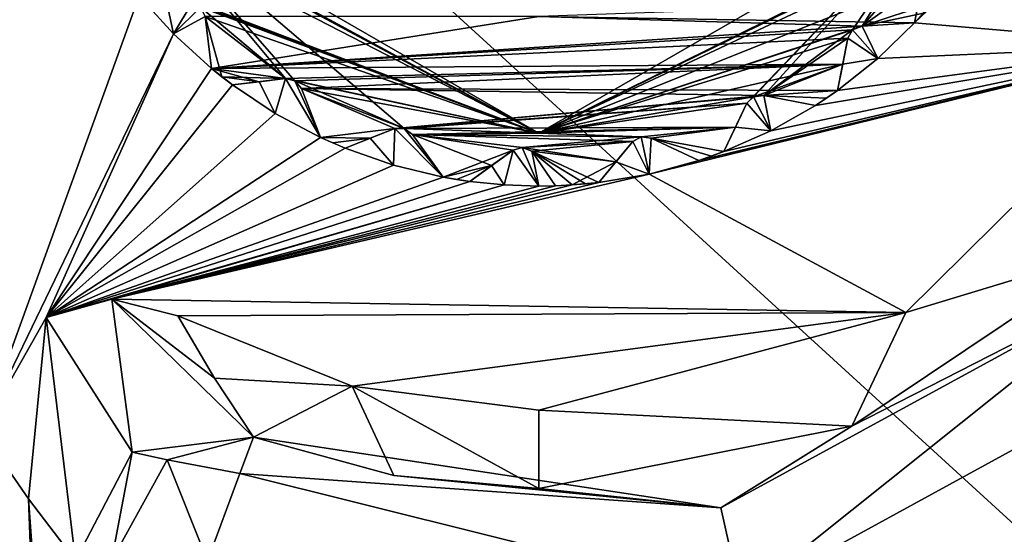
# Model space of a CAD drawing. Header units: metres. Extents: x -205 to 205, y -82 to 82.
# Tile 90 of 256: x -171.42 to -163.96, y 29.97 to 33.87. Entities that reach past the tile are written whole.
import ezdxf

# ---------------------------------------------------------------- set-up
doc = ezdxf.new("R2010")
doc.units = ezdxf.units.M
doc.layers.add('solid_PRT0003', color=7, linetype='CONTINUOUS')

msp = doc.modelspace()

# ---------------------------------------------------------------- linework, layer by layer
at = {"layer": 'solid_PRT0003'}
for points in [[(-200, -75), (-200, 75), (0, 75)], [(0, -75), (-200, -75), (0, 75)], [(-173.501572, -37.4888, 108.5), (-88.490875, 37.499069, 108.5), (-173.490875, 37.5112, 108.5)], [(-173.501572, -37.4888, 108.5), (-88.501579, -37.500927, 108.5), (-88.490875, 37.499069, 108.5)], [(-89.929092, -37.500725, 108.410858), (-172.074066, -37.489002, 108.410858), (-172.063354, 37.510998, 108.410858)], [(-89.918396, 37.499275, 108.410858), (-89.929092, -37.500725, 108.410858), (-172.063354, 37.510998, 108.410858)], [(-164.643234, 33.845734, 75), (-162.662262, 33.678558, 75), (-161.893463, 36.453972, 75)], [(-164.508682, 33.997242, 75), (-164.643234, 33.845734, 75), (-161.893463, 36.453972, 75)], [(-170.522461, 34.760967, 55), (-167.491516, 33.010345, 55), (-170.658936, 34.731491, 55)], [(-167.491516, 33.010345, 55), (-170.606308, 34.683418, 55), (-170.658936, 34.731491, 55)], [(-170.522537, 34.761112, 26), (-167.491516, 33.010345, 26), (-170.522461, 34.760967, 55)], [(-168.511353, 33.046013, 26), (-167.491516, 33.010345, 26), (-170.522537, 34.761112, 26)], [(-169.340836, 33.408596, 26), (-168.511353, 33.046013, 26), (-170.522537, 34.761112, 26)], [(-169.41008, 33.425373, 26), (-169.340836, 33.408596, 26), (-170.522537, 34.761112, 26)], [(-170.054092, 33.966076, 26), (-169.41008, 33.425373, 26), (-170.522537, 34.761112, 26)], [(-167.491516, 33.010345, 26), (-167.491516, 33.010345, 55), (-170.522461, 34.760967, 55)], [(-167.491516, 33.010345, 55), (-164.459991, 34.760246, 55), (-165.914597, 33.23698, 55)], [(-164.460083, 34.760105, 26), (-164.459991, 34.760246, 55), (-167.491516, 33.010345, 55)], [(-167.491516, 33.010345, 26), (-164.460083, 34.760105, 26), (-167.491516, 33.010345, 55)], [(-164.460083, 34.760105, 26), (-167.491516, 33.010345, 26), (-164.449112, 34.516018, 26)], [(-164.459991, 34.760246, 55), (-165.863312, 33.286488, 55), (-165.914597, 33.23698, 55)], [(-164.459991, 34.760246, 55), (-165.786148, 33.297253, 55), (-165.863312, 33.286488, 55)], [(-164.459991, 34.760246, 55), (-165.112701, 33.792564, 55), (-165.786148, 33.297253, 55)], [(-164.459991, 34.760246, 55), (-165.040649, 33.822182, 55), (-165.112701, 33.792564, 55)], [(-164.459991, 34.760246, 55), (-164.532623, 34.401321, 55), (-165.040649, 33.822182, 55)], [(-167.491516, 33.010345, 55), (-170.590714, 34.60709, 55), (-170.606308, 34.683418, 55)], [(-167.491516, 33.010345, 55), (-170.642044, 34.212303, 55), (-170.590714, 34.60709, 55)], [(-164.511551, 34.46941, 26), (-164.449112, 34.516018, 26), (-167.491516, 33.010345, 26)], [(-164.532639, 34.40136, 26), (-164.511551, 34.46941, 26), (-167.491516, 33.010345, 26)], [(-164.520584, 34.198147, 26), (-164.532639, 34.40136, 26), (-167.491516, 33.010345, 26)], [(-164.532623, 34.401321, 55), (-164.643234, 33.845734, 55), (-165.040649, 33.822182, 55)], [(-164.532623, 34.401321, 55), (-164.574982, 33.920616, 55), (-164.643234, 33.845734, 55)], [(-167.491516, 33.010345, 55), (-170.117035, 33.99955, 55), (-170.642044, 34.212303, 55)], [(-165.040649, 33.822182, 26), (-164.520584, 34.198147, 26), (-167.491516, 33.010345, 26)], [(-165.040649, 33.822182, 26), (-164.508682, 33.997242, 26), (-164.520584, 34.198147, 26)], [(-170.518433, 34.051743, 75), (-171.713959, 34.123558, 75), (-171.714432, 30.753725, 75)], [(-170.258728, 33.762665, 75), (-170.518433, 34.051743, 75), (-171.714432, 30.753725, 75)], [(-170.518433, 34.051743, 55), (-170.518433, 34.051743, 75), (-170.258728, 33.762665, 75)], [(-170.518433, 34.051743, 6), (-170.258728, 33.762665, 75), (-170.258728, 33.762665, 6)], [(-170.518433, 34.051743, 26), (-170.258728, 33.762665, 75), (-170.518433, 34.051743, 6)], [(-170.518433, 34.051743, 55), (-170.258728, 33.762665, 75), (-170.518433, 34.051743, 26)], [(-170.316116, 34.025436, 6), (-170.518433, 34.051743, 6), (-170.258728, 33.762665, 6)], [(-170.117035, 33.99955, 6), (-170.316116, 34.025436, 6), (-170.258728, 33.762665, 6)], [(-170.054092, 33.966072, 6), (-170.117035, 33.99955, 6), (-170.258728, 33.762665, 6)], [(-170.02002, 33.896019, 6), (-170.054092, 33.966072, 6), (-170.258728, 33.762665, 6)], [(-167.491516, 33.010345, 55), (-170.054092, 33.966072, 55), (-170.117035, 33.99955, 55)], [(-170.054092, 33.966076, 26), (-170.02002, 33.896019, 26), (-169.41008, 33.425373, 26)], [(-167.491516, 33.010345, 55), (-170.02002, 33.896019, 55), (-170.054092, 33.966072, 55)], [(-167.491394, 33.895451, 75), (-164.643234, 33.845734, 75), (-164.508682, 33.997242, 75)], [(-165.040649, 33.822182, 26), (-164.574982, 33.920616, 26), (-164.508682, 33.997242, 26)], [(-170.02002, 33.896019, 6), (-170.258728, 33.762665, 6), (-169.971558, 33.50087, 6)], [(-167.491394, 33.895451, 75), (-170.02002, 33.896019, 75), (-169.971558, 33.50087, 75)], [(-170.02002, 33.896019, 55), (-169.971558, 33.50087, 75), (-170.02002, 33.896019, 75)], [(-170.02002, 33.896019, 55), (-169.971558, 33.50087, 55), (-169.971558, 33.50087, 75)], [(-169.971558, 33.50087, 26), (-170.02002, 33.896019, 6), (-169.971558, 33.50087, 6)], [(-170.02002, 33.896019, 26), (-170.02002, 33.896019, 6), (-169.971558, 33.50087, 26)], [(-170.02002, 33.896019, 26), (-169.971558, 33.50087, 26), (-169.892532, 33.437443, 26)], [(-170.02002, 33.896019, 26), (-169.892532, 33.437443, 26), (-169.41008, 33.425373, 26)], [(-169.410126, 33.425365, 55), (-169.971558, 33.50087, 55), (-170.02002, 33.896019, 55)], [(-167.491516, 33.010345, 55), (-169.410126, 33.425365, 55), (-170.02002, 33.896019, 55)], [(-167.491394, 33.895451, 75), (-169.971558, 33.50087, 75), (-165.040649, 33.822182, 75)], [(-167.491394, 33.895451, 75), (-165.040649, 33.822182, 75), (-164.643234, 33.845734, 75)], [(-165.040649, 33.822182, 26), (-164.643234, 33.845734, 26), (-164.574982, 33.920616, 26)], [(-164.643234, 33.845734, 26), (-164.643234, 33.845734, 55), (-164.574982, 33.920616, 55)], [(-164.643234, 33.845734, 26), (-164.574982, 33.920616, 55), (-164.574982, 33.920616, 26)], [(-165.112717, 33.792564, 75), (-165.040649, 33.822182, 75), (-169.971558, 33.50087, 75)], [(-165.112717, 33.792564, 26), (-165.040649, 33.822182, 26), (-167.491516, 33.010345, 26)], [(-165.040649, 33.822182, 55), (-165.040649, 33.822182, 75), (-165.112717, 33.792564, 75)], [(-165.040649, 33.822182, 55), (-165.112717, 33.792564, 75), (-165.112701, 33.792564, 55)], [(-165.112717, 33.792564, 26), (-165.112701, 33.792564, 6), (-165.040649, 33.822182, 6)], [(-165.112717, 33.792564, 26), (-165.040649, 33.822182, 6), (-165.040649, 33.822182, 26)], [(-165.040649, 33.822182, 6), (-165.112701, 33.792564, 6), (-164.922546, 33.575562, 6)], [(-165.040649, 33.822182, 55), (-164.643234, 33.845734, 75), (-165.040649, 33.822182, 75)], [(-164.643234, 33.845734, 55), (-164.643234, 33.845734, 75), (-165.040649, 33.822182, 55)], [(-165.040649, 33.822182, 6), (-164.922546, 33.575562, 6), (-164.643234, 33.845734, 6)], [(-164.643234, 33.845734, 26), (-165.040649, 33.822182, 6), (-164.643234, 33.845734, 6)], [(-165.040649, 33.822182, 26), (-165.040649, 33.822182, 6), (-164.643234, 33.845734, 26)], [(-164.643234, 33.845734, 75), (-164.922546, 33.575562, 75), (-162.662262, 33.678558, 75)], [(-164.922546, 33.575562, 6), (-164.922546, 33.575562, 75), (-164.643234, 33.845734, 75)], [(-164.643234, 33.845734, 55), (-164.922546, 33.575562, 6), (-164.643234, 33.845734, 75)], [(-164.643234, 33.845734, 26), (-164.643234, 33.845734, 6), (-164.922546, 33.575562, 6)], [(-164.643234, 33.845734, 26), (-164.922546, 33.575562, 6), (-164.643234, 33.845734, 55)], [(-170.258728, 33.762665, 75), (-171.714432, 30.753725, 75), (-171.224884, 31.613525, 75)], [(-169.971558, 33.50087, 75), (-170.258728, 33.762665, 75), (-171.224884, 31.613525, 75)], [(-170.258728, 33.762665, 6), (-170.258728, 33.762665, 75), (-169.971558, 33.50087, 75)], [(-169.971558, 33.50087, 55), (-170.258728, 33.762665, 6), (-169.971558, 33.50087, 75)], [(-169.971558, 33.50087, 26), (-169.971558, 33.50087, 6), (-170.258728, 33.762665, 6)], [(-169.971558, 33.50087, 55), (-169.971558, 33.50087, 26), (-170.258728, 33.762665, 6)], [(-165.150055, 33.731895, 75), (-165.112717, 33.792564, 75), (-169.971558, 33.50087, 75)], [(-165.1884, 33.534813, 75), (-165.150055, 33.731895, 75), (-169.971558, 33.50087, 75)], [(-165.150055, 33.731895, 26), (-165.112717, 33.792564, 26), (-167.491516, 33.010345, 26)], [(-165.1884, 33.534813, 26), (-165.150055, 33.731895, 26), (-167.491516, 33.010345, 26)], [(-165.112701, 33.792564, 55), (-165.15007, 33.731857, 55), (-165.786148, 33.297253, 55)], [(-165.15007, 33.731857, 55), (-165.1884, 33.53479, 55), (-165.786148, 33.297253, 55)], [(-165.227356, 33.334522, 55), (-165.150055, 33.731895, 75), (-165.1884, 33.534813, 75)], [(-165.1884, 33.53479, 55), (-165.150055, 33.731895, 75), (-165.227356, 33.334522, 55)], [(-165.150055, 33.731895, 26), (-165.227356, 33.334522, 6), (-165.1884, 33.53479, 6)], [(-165.1884, 33.534813, 26), (-165.227356, 33.334522, 6), (-165.150055, 33.731895, 26)], [(-165.15007, 33.731857, 55), (-165.150055, 33.731895, 75), (-165.1884, 33.53479, 55)], [(-165.150055, 33.731895, 26), (-165.1884, 33.53479, 6), (-165.15007, 33.731857, 6)], [(-165.15007, 33.731857, 6), (-165.1884, 33.53479, 6), (-164.922546, 33.575562, 6)], [(-165.112701, 33.792564, 55), (-165.150055, 33.731895, 75), (-165.15007, 33.731857, 55)], [(-165.112701, 33.792564, 6), (-165.15007, 33.731857, 6), (-164.922546, 33.575562, 6)], [(-165.150055, 33.731895, 26), (-165.15007, 33.731857, 6), (-165.112701, 33.792564, 6)], [(-165.112701, 33.792564, 55), (-165.112717, 33.792564, 75), (-165.150055, 33.731895, 75)], [(-165.150055, 33.731895, 26), (-165.112701, 33.792564, 6), (-165.112717, 33.792564, 26)], [(-166.654099, 32.701202, 75), (-164.709137, 31.652664, 75), (-162.662262, 33.678558, 75)], [(-166.279175, 32.803398, 75), (-166.654099, 32.701202, 75), (-162.662262, 33.678558, 75)], [(-166.088272, 32.871346, 75), (-166.279175, 32.803398, 75), (-162.662262, 33.678558, 75)], [(-165.733093, 33.029011, 75), (-166.088272, 32.871346, 75), (-162.662262, 33.678558, 75)], [(-165.39537, 33.221233, 75), (-165.733093, 33.029011, 75), (-162.662262, 33.678558, 75)], [(-165.227356, 33.334522, 75), (-165.39537, 33.221233, 75), (-162.662262, 33.678558, 75)], [(-164.922546, 33.575562, 75), (-165.227356, 33.334522, 75), (-162.662262, 33.678558, 75)], [(-163.107193, 32.138283, 6.991273), (-162.662262, 33.678558, 75), (-164.709137, 31.652664, 75)], [(-165.1884, 33.534813, 75), (-169.971558, 33.50087, 75), (-169.41008, 33.425373, 75)], [(-165.1884, 33.534813, 75), (-169.41008, 33.425373, 75), (-169.340836, 33.408596, 75)], [(-165.1884, 33.534813, 75), (-169.340836, 33.408596, 75), (-169.290405, 33.349216, 75)], [(-165.1884, 33.534813, 75), (-169.290405, 33.349216, 75), (-165.227356, 33.334522, 75)], [(-165.863312, 33.286488, 26), (-165.1884, 33.534813, 26), (-167.491516, 33.010345, 26)], [(-165.863312, 33.286488, 26), (-165.786148, 33.297253, 26), (-165.1884, 33.534813, 26)], [(-165.786148, 33.297253, 26), (-165.227356, 33.334522, 26), (-165.1884, 33.534813, 26)], [(-165.1884, 33.53479, 55), (-165.227356, 33.334522, 55), (-165.786148, 33.297253, 55)], [(-165.227356, 33.334522, 55), (-165.227356, 33.334522, 75), (-164.922546, 33.575562, 75)], [(-165.227356, 33.334522, 6), (-164.922546, 33.575562, 75), (-164.922546, 33.575562, 6)], [(-165.227356, 33.334522, 26), (-164.922546, 33.575562, 75), (-165.227356, 33.334522, 6)], [(-165.227356, 33.334522, 26), (-165.227356, 33.334522, 55), (-164.922546, 33.575562, 75)], [(-165.1884, 33.53479, 6), (-165.227356, 33.334522, 6), (-164.922546, 33.575562, 6)], [(-165.227356, 33.334522, 55), (-165.1884, 33.534813, 75), (-165.227356, 33.334522, 75)], [(-165.227356, 33.334522, 26), (-165.227356, 33.334522, 6), (-165.1884, 33.534813, 26)], [(-169.81189, 33.376095, 75), (-169.971558, 33.50087, 75), (-171.224884, 31.613525, 75)], [(-169.60936, 33.400932, 75), (-169.971558, 33.50087, 75), (-169.81189, 33.376095, 75)], [(-169.60936, 33.400932, 75), (-169.41008, 33.425373, 75), (-169.971558, 33.50087, 75)], [(-169.892532, 33.437443, 55), (-169.892532, 33.437443, 26), (-169.971558, 33.50087, 26)], [(-169.971558, 33.50087, 55), (-169.892532, 33.437443, 55), (-169.971558, 33.50087, 26)], [(-169.410126, 33.425365, 55), (-169.892532, 33.437443, 55), (-169.971558, 33.50087, 55)], [(-169.81189, 33.376095, 55), (-169.81189, 33.376095, 26), (-169.892532, 33.437443, 26)], [(-169.60936, 33.400932, 26), (-169.892532, 33.437443, 26), (-169.81189, 33.376095, 26)], [(-169.892532, 33.437443, 55), (-169.81189, 33.376095, 55), (-169.892532, 33.437443, 26)], [(-169.60936, 33.400932, 26), (-169.41008, 33.425373, 26), (-169.892532, 33.437443, 26)], [(-169.60939, 33.400928, 55), (-169.81189, 33.376095, 55), (-169.892532, 33.437443, 55)], [(-169.410126, 33.425365, 55), (-169.60939, 33.400928, 55), (-169.892532, 33.437443, 55)], [(-169.488464, 33.160686, 75), (-169.81189, 33.376095, 75), (-171.224884, 31.613525, 75)], [(-169.81189, 33.376095, 55), (-169.41008, 33.425373, 75), (-169.60936, 33.400932, 75)], [(-169.60939, 33.400928, 55), (-169.41008, 33.425373, 75), (-169.81189, 33.376095, 55)], [(-169.41008, 33.425373, 26), (-169.81189, 33.376095, 6), (-169.60939, 33.400928, 6)], [(-169.60936, 33.400932, 26), (-169.81189, 33.376095, 6), (-169.41008, 33.425373, 26)], [(-169.81189, 33.376095, 55), (-169.60936, 33.400932, 75), (-169.81189, 33.376095, 75)], [(-169.60936, 33.400932, 26), (-169.81189, 33.376095, 26), (-169.81189, 33.376095, 6)], [(-169.60939, 33.400928, 6), (-169.81189, 33.376095, 6), (-169.488464, 33.160686, 6)], [(-169.81189, 33.376095, 55), (-169.81189, 33.376095, 75), (-169.488464, 33.160686, 75)], [(-169.81189, 33.376095, 6), (-169.488464, 33.160686, 75), (-169.488464, 33.160686, 6)], [(-169.81189, 33.376095, 26), (-169.488464, 33.160686, 75), (-169.81189, 33.376095, 6)], [(-169.81189, 33.376095, 55), (-169.488464, 33.160686, 75), (-169.81189, 33.376095, 26)], [(-169.410126, 33.425365, 55), (-169.41008, 33.425373, 75), (-169.60939, 33.400928, 55)], [(-169.41008, 33.425373, 26), (-169.60939, 33.400928, 6), (-169.410126, 33.425365, 6)], [(-169.410126, 33.425365, 6), (-169.60939, 33.400928, 6), (-169.488464, 33.160686, 6)], [(-169.410126, 33.425365, 6), (-169.488464, 33.160686, 6), (-169.145203, 32.978535, 6)], [(-169.340836, 33.408596, 55), (-169.41008, 33.425373, 75), (-169.410126, 33.425365, 55)], [(-169.41008, 33.425373, 26), (-169.410126, 33.425365, 6), (-169.340836, 33.408596, 6)], [(-169.340836, 33.408596, 6), (-169.410126, 33.425365, 6), (-169.145203, 32.978535, 6)], [(-167.491516, 33.010345, 55), (-169.340836, 33.408596, 55), (-169.410126, 33.425365, 55)], [(-169.340836, 33.408596, 55), (-169.340836, 33.408596, 75), (-169.41008, 33.425373, 75)], [(-169.41008, 33.425373, 26), (-169.340836, 33.408596, 6), (-169.340836, 33.408596, 26)], [(-169.290405, 33.349216, 55), (-169.290405, 33.349216, 75), (-169.340836, 33.408596, 75)], [(-169.290405, 33.349216, 55), (-169.340836, 33.408596, 75), (-169.340836, 33.408596, 55)], [(-169.340836, 33.408596, 6), (-169.145203, 32.978535, 6), (-169.290405, 33.349216, 6)], [(-169.340836, 33.408596, 26), (-169.340836, 33.408596, 6), (-169.290405, 33.349216, 6)], [(-169.340836, 33.408596, 26), (-169.290405, 33.349216, 6), (-169.290405, 33.349216, 26)], [(-167.491516, 33.010345, 55), (-169.290405, 33.349216, 55), (-169.340836, 33.408596, 55)], [(-169.340836, 33.408596, 26), (-169.290405, 33.349216, 26), (-168.511353, 33.046013, 26)], [(-168.582596, 33.04504, 75), (-169.290405, 33.349216, 75), (-169.145203, 32.978535, 75)], [(-169.290405, 33.349216, 55), (-169.145203, 32.978535, 75), (-169.290405, 33.349216, 75)], [(-169.290405, 33.349216, 55), (-169.145203, 32.978535, 55), (-169.145203, 32.978535, 75)], [(-165.786148, 33.297253, 75), (-169.290405, 33.349216, 75), (-168.582596, 33.04504, 75)], [(-165.227356, 33.334522, 75), (-169.290405, 33.349216, 75), (-165.786148, 33.297253, 75)], [(-169.145203, 32.978535, 26), (-169.290405, 33.349216, 6), (-169.145203, 32.978535, 6)], [(-169.290405, 33.349216, 26), (-169.290405, 33.349216, 6), (-169.145203, 32.978535, 26)], [(-169.290405, 33.349216, 26), (-169.145203, 32.978535, 26), (-168.582596, 33.04504, 26)], [(-168.582626, 33.045025, 55), (-169.145203, 32.978535, 55), (-169.290405, 33.349216, 55)], [(-168.511353, 33.046009, 55), (-168.582626, 33.045025, 55), (-169.290405, 33.349216, 55)], [(-167.491516, 33.010345, 55), (-168.511353, 33.046009, 55), (-169.290405, 33.349216, 55)], [(-169.290405, 33.349216, 26), (-168.582596, 33.04504, 26), (-168.511353, 33.046013, 26)], [(-165.863312, 33.286488, 75), (-165.786148, 33.297253, 75), (-168.582596, 33.04504, 75)], [(-165.914581, 33.237015, 75), (-165.863312, 33.286488, 75), (-168.582596, 33.04504, 75)], [(-165.914581, 33.237015, 26), (-165.863312, 33.286488, 26), (-167.491516, 33.010345, 26)], [(-165.863312, 33.286488, 55), (-165.914581, 33.237015, 75), (-165.914597, 33.23698, 55)], [(-165.863312, 33.286488, 6), (-165.914597, 33.23698, 6), (-165.733093, 33.029011, 6)], [(-165.914581, 33.237015, 26), (-165.914597, 33.23698, 6), (-165.863312, 33.286488, 6)], [(-165.863312, 33.286488, 55), (-165.863312, 33.286488, 75), (-165.914581, 33.237015, 75)], [(-165.914581, 33.237015, 26), (-165.863312, 33.286488, 6), (-165.863312, 33.286488, 26)], [(-165.786148, 33.297253, 55), (-165.786148, 33.297253, 75), (-165.863312, 33.286488, 75)], [(-165.786148, 33.297253, 55), (-165.863312, 33.286488, 75), (-165.863312, 33.286488, 55)], [(-165.786148, 33.297253, 6), (-165.863312, 33.286488, 6), (-165.733093, 33.029011, 6)], [(-165.863312, 33.286488, 26), (-165.863312, 33.286488, 6), (-165.786148, 33.297253, 6)], [(-165.863312, 33.286488, 26), (-165.786148, 33.297253, 6), (-165.786148, 33.297253, 26)], [(-165.227356, 33.334522, 75), (-165.786148, 33.297253, 75), (-165.39537, 33.221233, 75)], [(-165.227356, 33.334522, 55), (-165.310623, 33.276787, 55), (-165.786148, 33.297253, 55)], [(-165.786148, 33.297253, 26), (-165.310623, 33.276787, 26), (-165.227356, 33.334522, 26)], [(-165.786148, 33.297253, 55), (-165.39537, 33.221233, 75), (-165.786148, 33.297253, 75)], [(-165.39537, 33.221233, 55), (-165.39537, 33.221233, 75), (-165.786148, 33.297253, 55)], [(-165.786148, 33.297253, 6), (-165.733093, 33.029011, 6), (-165.39537, 33.221233, 6)], [(-165.39537, 33.221233, 26), (-165.786148, 33.297253, 6), (-165.39537, 33.221233, 6)], [(-165.786148, 33.297253, 26), (-165.786148, 33.297253, 6), (-165.39537, 33.221233, 26)], [(-165.310623, 33.276787, 55), (-165.39537, 33.221233, 55), (-165.786148, 33.297253, 55)], [(-165.786148, 33.297253, 26), (-165.39537, 33.221233, 26), (-165.310623, 33.276787, 26)], [(-165.310623, 33.276787, 26), (-165.310623, 33.276787, 55), (-165.227356, 33.334522, 55)], [(-165.310623, 33.276787, 26), (-165.227356, 33.334522, 55), (-165.227356, 33.334522, 26)], [(-165.914581, 33.237015, 75), (-168.582596, 33.04504, 75), (-168.511353, 33.046013, 75)], [(-166.000717, 33.055656, 75), (-165.914581, 33.237015, 75), (-168.511353, 33.046013, 75)], [(-166.000717, 33.055656, 26), (-165.914581, 33.237015, 26), (-167.491516, 33.010345, 26)], [(-167.491516, 33.010345, 55), (-165.914597, 33.23698, 55), (-166.000732, 33.055634, 55)], [(-166.088272, 32.871346, 55), (-165.914581, 33.237015, 75), (-166.000717, 33.055656, 75)], [(-166.000732, 33.055634, 55), (-165.914581, 33.237015, 75), (-166.088272, 32.871346, 55)], [(-165.914581, 33.237015, 26), (-166.088272, 32.871346, 6), (-166.000732, 33.055634, 6)], [(-166.000717, 33.055656, 26), (-166.088272, 32.871346, 6), (-165.914581, 33.237015, 26)], [(-165.914597, 33.23698, 55), (-165.914581, 33.237015, 75), (-166.000732, 33.055634, 55)], [(-165.914581, 33.237015, 26), (-166.000732, 33.055634, 6), (-165.914597, 33.23698, 6)], [(-165.914597, 33.23698, 6), (-166.000732, 33.055634, 6), (-165.733093, 33.029011, 6)], [(-165.733093, 33.029011, 6), (-165.733093, 33.029011, 75), (-165.39537, 33.221233, 75)], [(-165.39537, 33.221233, 55), (-165.733093, 33.029011, 6), (-165.39537, 33.221233, 75)], [(-165.39537, 33.221233, 26), (-165.39537, 33.221233, 6), (-165.733093, 33.029011, 6)], [(-165.39537, 33.221233, 26), (-165.733093, 33.029011, 6), (-165.39537, 33.221233, 55)], [(-165.39537, 33.221233, 26), (-165.39537, 33.221233, 55), (-165.310623, 33.276787, 55)], [(-165.39537, 33.221233, 26), (-165.310623, 33.276787, 55), (-165.310623, 33.276787, 26)], [(-169.145203, 32.978535, 75), (-169.488464, 33.160686, 75), (-171.224884, 31.613525, 75)], [(-169.488464, 33.160686, 6), (-169.488464, 33.160686, 75), (-169.145203, 32.978535, 75)], [(-169.145203, 32.978535, 55), (-169.488464, 33.160686, 6), (-169.145203, 32.978535, 75)], [(-169.145203, 32.978535, 26), (-169.145203, 32.978535, 6), (-169.488464, 33.160686, 6)], [(-169.145203, 32.978535, 55), (-169.145203, 32.978535, 26), (-169.488464, 33.160686, 6)], [(-166.000717, 33.055656, 75), (-168.511353, 33.046013, 75), (-168.447739, 33.001038, 75)], [(-166.000717, 33.055656, 75), (-168.447739, 33.001038, 75), (-166.716187, 32.982975, 75)], [(-166.716187, 32.982975, 26), (-166.000717, 33.055656, 26), (-167.491516, 33.010345, 26)], [(-167.491516, 33.010345, 55), (-166.000732, 33.055634, 55), (-166.716187, 32.982975, 55)], [(-166.000717, 33.055656, 75), (-166.716187, 32.982975, 75), (-166.638779, 32.974216, 75)], [(-166.716187, 32.982975, 26), (-166.638779, 32.974216, 26), (-166.000717, 33.055656, 26)], [(-166.000732, 33.055634, 55), (-166.638779, 32.974216, 55), (-166.716187, 32.982975, 55)], [(-166.000717, 33.055656, 75), (-166.638779, 32.974216, 75), (-166.088272, 32.871346, 75)], [(-166.638779, 32.974216, 26), (-166.088272, 32.871346, 26), (-166.000717, 33.055656, 26)], [(-166.000732, 33.055634, 55), (-166.088272, 32.871346, 55), (-166.638779, 32.974216, 55)], [(-166.088272, 32.871346, 55), (-166.000717, 33.055656, 75), (-166.088272, 32.871346, 75)], [(-166.088272, 32.871346, 26), (-166.088272, 32.871346, 6), (-166.000717, 33.055656, 26)], [(-166.000732, 33.055634, 6), (-166.088272, 32.871346, 6), (-165.733093, 33.029011, 6)], [(-168.769531, 32.971809, 75), (-168.582596, 33.04504, 75), (-169.145203, 32.978535, 75)], [(-168.769531, 32.971809, 26), (-168.582596, 33.04504, 26), (-169.145203, 32.978535, 26)], [(-168.582626, 33.045025, 55), (-168.769562, 32.971798, 55), (-169.145203, 32.978535, 55)], [(-168.959518, 32.897385, 55), (-168.582596, 33.04504, 75), (-168.769531, 32.971809, 75)], [(-168.769562, 32.971798, 55), (-168.582596, 33.04504, 75), (-168.959518, 32.897385, 55)], [(-168.582596, 33.04504, 26), (-168.959518, 32.897385, 6), (-168.769562, 32.971798, 6)], [(-168.769531, 32.971809, 26), (-168.959518, 32.897385, 6), (-168.582596, 33.04504, 26)], [(-168.582626, 33.045025, 55), (-168.582596, 33.04504, 75), (-168.769562, 32.971798, 55)], [(-168.582596, 33.04504, 26), (-168.769562, 32.971798, 6), (-168.582626, 33.045025, 6)], [(-168.582626, 33.045025, 6), (-168.769562, 32.971798, 6), (-168.592682, 32.769176, 6)], [(-168.582626, 33.045025, 6), (-168.592682, 32.769176, 6), (-168.214905, 32.678112, 6)], [(-168.511353, 33.046009, 55), (-168.582596, 33.04504, 75), (-168.582626, 33.045025, 55)], [(-168.511353, 33.046009, 6), (-168.582626, 33.045025, 6), (-168.214905, 32.678112, 6)], [(-168.582596, 33.04504, 26), (-168.582626, 33.045025, 6), (-168.511353, 33.046009, 6)], [(-168.511353, 33.046009, 55), (-168.511353, 33.046013, 75), (-168.582596, 33.04504, 75)], [(-168.582596, 33.04504, 26), (-168.511353, 33.046009, 6), (-168.511353, 33.046013, 26)], [(-168.447739, 33.001038, 55), (-168.447739, 33.001038, 75), (-168.511353, 33.046013, 75)], [(-168.447739, 33.001038, 55), (-168.511353, 33.046013, 75), (-168.511353, 33.046009, 55)], [(-168.511353, 33.046013, 26), (-168.511353, 33.046009, 6), (-168.447739, 33.001038, 6)], [(-168.511353, 33.046013, 26), (-168.447739, 33.001038, 6), (-168.447739, 33.001038, 26)], [(-168.511353, 33.046013, 26), (-168.447739, 33.001038, 26), (-167.491516, 33.010345, 26)], [(-168.511353, 33.046009, 6), (-168.214905, 32.678112, 6), (-168.447739, 33.001038, 6)], [(-167.491516, 33.010345, 55), (-168.447739, 33.001038, 55), (-168.511353, 33.046009, 55)], [(-167.491516, 33.010345, 55), (-166.716187, 32.982975, 55), (-168.447739, 33.001038, 55)], [(-168.447739, 33.001038, 26), (-166.716187, 32.982975, 26), (-167.491516, 33.010345, 26)], [(-167.686508, 32.882446, 75), (-168.447739, 33.001038, 75), (-168.214905, 32.678112, 75)], [(-168.447739, 33.001038, 55), (-168.214905, 32.678112, 75), (-168.447739, 33.001038, 75)], [(-168.447739, 33.001038, 55), (-168.214905, 32.678112, 55), (-168.214905, 32.678112, 75)], [(-167.686508, 32.882446, 75), (-167.617752, 32.901104, 75), (-168.447739, 33.001038, 75)], [(-166.716187, 32.982975, 75), (-168.447739, 33.001038, 75), (-167.617752, 32.901104, 75)], [(-168.214905, 32.678112, 26), (-168.447739, 33.001038, 6), (-168.214905, 32.678112, 6)], [(-168.447739, 33.001038, 26), (-168.447739, 33.001038, 6), (-168.214905, 32.678112, 26)], [(-168.447739, 33.001038, 26), (-168.214905, 32.678112, 26), (-167.686508, 32.882446, 26)], [(-167.849396, 32.765011, 55), (-168.214905, 32.678112, 55), (-168.447739, 33.001038, 55)], [(-167.686539, 32.882423, 55), (-167.849396, 32.765011, 55), (-168.447739, 33.001038, 55)], [(-167.617752, 32.9011, 55), (-167.686539, 32.882423, 55), (-168.447739, 33.001038, 55)], [(-166.778168, 32.947777, 55), (-167.617752, 32.9011, 55), (-168.447739, 33.001038, 55)], [(-166.716187, 32.982975, 55), (-166.778168, 32.947777, 55), (-168.447739, 33.001038, 55)], [(-168.447739, 33.001038, 26), (-167.617752, 32.901104, 26), (-166.716187, 32.982975, 26)], [(-168.447739, 33.001038, 26), (-167.686508, 32.882446, 26), (-167.617752, 32.901104, 26)], [(-166.778152, 32.947807, 75), (-166.716187, 32.982975, 75), (-167.617752, 32.901104, 75)], [(-167.617752, 32.901104, 26), (-166.778152, 32.947807, 26), (-166.716187, 32.982975, 26)], [(-166.716187, 32.982975, 55), (-166.778152, 32.947807, 75), (-166.778168, 32.947777, 55)], [(-166.716187, 32.982975, 6), (-166.778168, 32.947777, 6), (-166.654099, 32.701202, 6)], [(-166.778152, 32.947807, 26), (-166.778168, 32.947777, 6), (-166.716187, 32.982975, 6)], [(-166.716187, 32.982975, 55), (-166.716187, 32.982975, 75), (-166.778152, 32.947807, 75)], [(-166.778152, 32.947807, 26), (-166.716187, 32.982975, 6), (-166.716187, 32.982975, 26)], [(-166.638779, 32.974216, 55), (-166.638779, 32.974216, 75), (-166.716187, 32.982975, 75)], [(-166.638779, 32.974216, 55), (-166.716187, 32.982975, 75), (-166.716187, 32.982975, 55)], [(-166.638779, 32.974216, 6), (-166.716187, 32.982975, 6), (-166.654099, 32.701202, 6)], [(-166.716187, 32.982975, 26), (-166.716187, 32.982975, 6), (-166.638779, 32.974216, 6)], [(-166.716187, 32.982975, 26), (-166.638779, 32.974216, 6), (-166.638779, 32.974216, 26)], [(-166.088272, 32.871346, 55), (-166.088272, 32.871346, 75), (-165.733093, 33.029011, 75)], [(-166.088272, 32.871346, 6), (-165.733093, 33.029011, 75), (-165.733093, 33.029011, 6)], [(-166.088272, 32.871346, 26), (-165.733093, 33.029011, 75), (-166.088272, 32.871346, 6)], [(-166.088272, 32.871346, 26), (-166.088272, 32.871346, 55), (-165.733093, 33.029011, 75)], [(-168.959518, 32.897385, 75), (-169.145203, 32.978535, 75), (-171.224884, 31.613525, 75)], [(-168.769531, 32.971809, 75), (-169.145203, 32.978535, 75), (-168.959518, 32.897385, 75)], [(-169.052887, 32.936752, 55), (-169.052887, 32.936752, 26), (-169.145203, 32.978535, 26)], [(-168.769531, 32.971809, 26), (-169.145203, 32.978535, 26), (-169.052887, 32.936752, 26)], [(-169.145203, 32.978535, 55), (-169.052887, 32.936752, 55), (-169.145203, 32.978535, 26)], [(-168.769562, 32.971798, 55), (-169.052887, 32.936752, 55), (-169.145203, 32.978535, 55)], [(-168.769531, 32.971809, 26), (-169.052887, 32.936752, 26), (-168.959518, 32.897385, 26)], [(-168.769562, 32.971798, 55), (-168.959518, 32.897385, 55), (-169.052887, 32.936752, 55)], [(-168.959518, 32.897385, 55), (-168.959518, 32.897385, 26), (-169.052887, 32.936752, 26)], [(-169.052887, 32.936752, 55), (-168.959518, 32.897385, 55), (-169.052887, 32.936752, 26)], [(-168.959518, 32.897385, 55), (-168.769531, 32.971809, 75), (-168.959518, 32.897385, 75)], [(-168.769531, 32.971809, 26), (-168.959518, 32.897385, 26), (-168.959518, 32.897385, 6)], [(-168.769562, 32.971798, 6), (-168.959518, 32.897385, 6), (-168.592682, 32.769176, 6)], [(-166.778152, 32.947807, 75), (-167.617752, 32.901104, 75), (-167.544952, 32.873363, 75)], [(-167.617752, 32.901104, 26), (-167.544952, 32.873363, 26), (-166.778152, 32.947807, 26)], [(-166.778168, 32.947777, 55), (-166.906708, 32.793552, 55), (-167.617752, 32.9011, 55)], [(-166.906693, 32.793571, 75), (-166.778152, 32.947807, 75), (-167.544952, 32.873363, 75)], [(-167.544952, 32.873363, 26), (-166.906693, 32.793571, 26), (-166.778152, 32.947807, 26)], [(-167.037323, 32.636822, 55), (-166.778152, 32.947807, 75), (-166.906693, 32.793571, 75)], [(-166.906708, 32.793552, 55), (-166.778152, 32.947807, 75), (-167.037323, 32.636822, 55)], [(-166.778152, 32.947807, 26), (-167.037323, 32.636822, 6), (-166.906708, 32.793552, 6)], [(-166.906693, 32.793571, 26), (-167.037323, 32.636822, 6), (-166.778152, 32.947807, 26)], [(-166.778168, 32.947777, 55), (-166.778152, 32.947807, 75), (-166.906708, 32.793552, 55)], [(-166.778152, 32.947807, 26), (-166.906708, 32.793552, 6), (-166.778168, 32.947777, 6)], [(-166.778168, 32.947777, 6), (-166.906708, 32.793552, 6), (-166.654099, 32.701202, 6)], [(-166.638779, 32.974216, 6), (-166.654099, 32.701202, 6), (-166.279175, 32.803398, 6)], [(-166.088272, 32.871346, 75), (-166.638779, 32.974216, 75), (-166.279175, 32.803398, 75)], [(-166.638779, 32.974216, 55), (-166.279175, 32.803398, 75), (-166.638779, 32.974216, 75)], [(-166.279175, 32.803398, 55), (-166.279175, 32.803398, 75), (-166.638779, 32.974216, 55)], [(-166.279175, 32.803398, 26), (-166.638779, 32.974216, 6), (-166.279175, 32.803398, 6)], [(-166.638779, 32.974216, 26), (-166.638779, 32.974216, 6), (-166.279175, 32.803398, 26)], [(-166.183289, 32.836132, 55), (-166.279175, 32.803398, 55), (-166.638779, 32.974216, 55)], [(-166.088272, 32.871346, 55), (-166.183289, 32.836132, 55), (-166.638779, 32.974216, 55)], [(-166.638779, 32.974216, 26), (-166.279175, 32.803398, 26), (-166.088272, 32.871346, 26)], [(-168.592682, 32.769176, 75), (-168.959518, 32.897385, 75), (-171.224884, 31.613525, 75)], [(-168.959518, 32.897385, 55), (-168.959518, 32.897385, 75), (-168.592682, 32.769176, 75)], [(-168.959518, 32.897385, 6), (-168.592682, 32.769176, 75), (-168.592682, 32.769176, 6)], [(-168.959518, 32.897385, 26), (-168.592682, 32.769176, 75), (-168.959518, 32.897385, 6)], [(-168.959518, 32.897385, 55), (-168.592682, 32.769176, 75), (-168.959518, 32.897385, 26)], [(-167.849365, 32.765022, 75), (-167.686508, 32.882446, 75), (-168.214905, 32.678112, 75)], [(-167.849365, 32.765022, 26), (-167.686508, 32.882446, 26), (-168.214905, 32.678112, 26)], [(-168.014877, 32.645687, 55), (-167.686508, 32.882446, 75), (-167.849365, 32.765022, 75)], [(-167.849396, 32.765011, 55), (-167.686508, 32.882446, 75), (-168.014877, 32.645687, 55)], [(-167.686508, 32.882446, 26), (-168.014877, 32.645687, 6), (-167.849396, 32.765011, 6)], [(-167.849365, 32.765022, 26), (-168.014877, 32.645687, 6), (-167.686508, 32.882446, 26)], [(-167.686539, 32.882423, 55), (-167.686508, 32.882446, 75), (-167.849396, 32.765011, 55)], [(-167.686508, 32.882446, 26), (-167.849396, 32.765011, 6), (-167.686539, 32.882423, 6)], [(-167.686539, 32.882423, 6), (-167.849396, 32.765011, 6), (-167.75383, 32.619209, 6)], [(-167.686539, 32.882423, 6), (-167.75383, 32.619209, 6), (-167.491577, 32.610344, 6)], [(-167.617752, 32.9011, 55), (-167.686508, 32.882446, 75), (-167.686539, 32.882423, 55)], [(-167.617752, 32.9011, 6), (-167.686539, 32.882423, 6), (-167.491577, 32.610344, 6)], [(-167.686508, 32.882446, 26), (-167.686539, 32.882423, 6), (-167.617752, 32.9011, 6)], [(-167.617752, 32.9011, 55), (-167.617752, 32.901104, 75), (-167.686508, 32.882446, 75)], [(-167.686508, 32.882446, 26), (-167.617752, 32.9011, 6), (-167.617752, 32.901104, 26)], [(-167.544952, 32.873363, 55), (-167.544952, 32.873363, 75), (-167.617752, 32.901104, 75)], [(-167.544952, 32.873363, 55), (-167.617752, 32.901104, 75), (-167.617752, 32.9011, 55)], [(-167.617752, 32.901104, 26), (-167.617752, 32.9011, 6), (-167.544952, 32.873363, 6)], [(-167.617752, 32.901104, 26), (-167.544952, 32.873363, 6), (-167.544952, 32.873363, 26)], [(-167.544952, 32.873363, 6), (-167.617752, 32.9011, 6), (-167.491577, 32.610344, 6)], [(-166.906708, 32.793552, 55), (-167.544952, 32.873363, 55), (-167.617752, 32.9011, 55)], [(-166.906693, 32.793571, 75), (-167.544952, 32.873363, 75), (-167.23912, 32.618488, 75)], [(-167.544952, 32.873363, 55), (-167.23912, 32.618488, 75), (-167.544952, 32.873363, 75)], [(-167.23912, 32.618488, 55), (-167.23912, 32.618488, 75), (-167.544952, 32.873363, 55)], [(-167.544952, 32.873363, 6), (-167.36528, 32.61237, 6), (-167.23912, 32.618488, 6)], [(-167.23912, 32.618488, 26), (-167.544952, 32.873363, 6), (-167.23912, 32.618488, 6)], [(-167.544952, 32.873363, 6), (-167.491577, 32.610344, 6), (-167.36528, 32.61237, 6)], [(-167.544952, 32.873363, 26), (-167.544952, 32.873363, 6), (-167.23912, 32.618488, 26)], [(-167.138107, 32.626343, 55), (-167.23912, 32.618488, 55), (-167.544952, 32.873363, 55)], [(-167.037323, 32.636822, 55), (-167.138107, 32.626343, 55), (-167.544952, 32.873363, 55)], [(-166.906708, 32.793552, 55), (-167.037323, 32.636822, 55), (-167.544952, 32.873363, 55)], [(-167.544952, 32.873363, 26), (-167.23912, 32.618488, 26), (-166.906693, 32.793571, 26)], [(-166.279175, 32.803398, 26), (-166.183289, 32.836132, 26), (-166.088272, 32.871346, 26)], [(-166.279175, 32.803398, 26), (-166.279175, 32.803398, 55), (-166.183289, 32.836132, 55)], [(-166.279175, 32.803398, 26), (-166.183289, 32.836132, 55), (-166.183289, 32.836132, 26)], [(-166.183289, 32.836132, 26), (-166.183289, 32.836132, 55), (-166.088272, 32.871346, 55)], [(-166.183289, 32.836132, 26), (-166.088272, 32.871346, 55), (-166.088272, 32.871346, 26)], [(-168.214905, 32.678112, 75), (-168.592682, 32.769176, 75), (-171.224884, 31.613525, 75)], [(-168.592682, 32.769176, 6), (-168.592682, 32.769176, 75), (-168.214905, 32.678112, 75)], [(-168.214905, 32.678112, 55), (-168.592682, 32.769176, 6), (-168.214905, 32.678112, 75)], [(-168.214905, 32.678112, 26), (-168.214905, 32.678112, 6), (-168.592682, 32.769176, 6)], [(-168.214905, 32.678112, 55), (-168.214905, 32.678112, 26), (-168.592682, 32.769176, 6)], [(-168.014877, 32.645687, 75), (-167.849365, 32.765022, 75), (-168.214905, 32.678112, 75)], [(-167.849365, 32.765022, 26), (-168.214905, 32.678112, 26), (-168.115097, 32.660603, 26)], [(-167.849396, 32.765011, 55), (-168.014877, 32.645687, 55), (-168.214905, 32.678112, 55)], [(-167.849365, 32.765022, 26), (-168.115097, 32.660603, 26), (-168.014877, 32.645687, 26)], [(-168.014877, 32.645687, 55), (-167.849365, 32.765022, 75), (-168.014877, 32.645687, 75)], [(-167.849365, 32.765022, 26), (-168.014877, 32.645687, 26), (-168.014877, 32.645687, 6)], [(-167.849396, 32.765011, 6), (-168.014877, 32.645687, 6), (-167.75383, 32.619209, 6)], [(-166.906693, 32.793571, 75), (-167.23912, 32.618488, 75), (-167.037323, 32.636822, 75)], [(-167.23912, 32.618488, 26), (-167.037323, 32.636822, 26), (-166.906693, 32.793571, 26)], [(-167.037323, 32.636822, 55), (-166.906693, 32.793571, 75), (-167.037323, 32.636822, 75)], [(-167.037323, 32.636822, 26), (-167.037323, 32.636822, 6), (-166.906693, 32.793571, 26)], [(-166.906708, 32.793552, 6), (-167.037323, 32.636822, 6), (-166.654099, 32.701202, 6)], [(-166.654099, 32.701202, 6), (-166.654099, 32.701202, 75), (-166.279175, 32.803398, 75)], [(-166.279175, 32.803398, 55), (-166.654099, 32.701202, 6), (-166.279175, 32.803398, 75)], [(-166.279175, 32.803398, 26), (-166.279175, 32.803398, 6), (-166.654099, 32.701202, 6)], [(-166.279175, 32.803398, 26), (-166.654099, 32.701202, 6), (-166.279175, 32.803398, 55)], [(-166.654099, 32.701202, 75), (-170.727127, 31.753473, 75), (-164.709137, 31.652664, 75)], [(-166.654099, 32.701202, 75), (-167.037323, 32.636822, 75), (-170.727127, 31.753473, 75)], [(-167.037323, 32.636822, 55), (-167.037323, 32.636822, 75), (-166.654099, 32.701202, 75)], [(-167.037323, 32.636822, 6), (-166.654099, 32.701202, 75), (-166.654099, 32.701202, 6)], [(-167.037323, 32.636822, 26), (-166.654099, 32.701202, 75), (-167.037323, 32.636822, 6)], [(-167.037323, 32.636822, 26), (-167.037323, 32.636822, 55), (-166.654099, 32.701202, 75)], [(-168.014877, 32.645687, 75), (-168.214905, 32.678112, 75), (-171.224884, 31.613525, 75)], [(-167.75383, 32.619209, 75), (-168.014877, 32.645687, 75), (-171.224884, 31.613525, 75)], [(-167.75383, 32.619209, 75), (-171.224884, 31.613525, 75), (-170.727127, 31.753473, 75)], [(-167.037323, 32.636822, 75), (-167.23912, 32.618488, 75), (-170.727127, 31.753473, 75)], [(-167.75383, 32.619209, 75), (-170.727127, 31.753473, 75), (-167.491577, 32.610344, 75)], [(-167.23912, 32.618488, 75), (-167.36528, 32.61237, 75), (-170.727127, 31.753473, 75)], [(-167.36528, 32.61237, 75), (-167.491577, 32.610344, 75), (-170.727127, 31.753473, 75)], [(-168.115097, 32.660603, 55), (-168.115097, 32.660603, 26), (-168.214905, 32.678112, 26)], [(-168.214905, 32.678112, 55), (-168.115097, 32.660603, 55), (-168.214905, 32.678112, 26)], [(-168.214905, 32.678112, 55), (-168.014877, 32.645687, 55), (-168.115097, 32.660603, 55)], [(-168.014877, 32.645687, 55), (-168.014877, 32.645687, 26), (-168.115097, 32.660603, 26)], [(-168.115097, 32.660603, 55), (-168.014877, 32.645687, 55), (-168.115097, 32.660603, 26)], [(-168.014877, 32.645687, 55), (-168.014877, 32.645687, 75), (-167.75383, 32.619209, 75)], [(-168.014877, 32.645687, 6), (-167.75383, 32.619209, 75), (-167.75383, 32.619209, 6)], [(-168.014877, 32.645687, 26), (-167.75383, 32.619209, 75), (-168.014877, 32.645687, 6)], [(-168.014877, 32.645687, 55), (-167.75383, 32.619209, 75), (-168.014877, 32.645687, 26)], [(-167.75383, 32.619209, 6), (-167.75383, 32.619209, 75), (-167.491577, 32.610344, 75)], [(-167.75383, 32.619209, 6), (-167.491577, 32.610344, 75), (-167.491577, 32.610344, 6)], [(-167.491577, 32.610344, 6), (-167.491577, 32.610344, 75), (-167.36528, 32.61237, 75)], [(-167.491577, 32.610344, 6), (-167.36528, 32.61237, 75), (-167.36528, 32.61237, 6)], [(-167.36528, 32.61237, 6), (-167.36528, 32.61237, 75), (-167.23912, 32.618488, 75)], [(-167.23912, 32.618488, 55), (-167.36528, 32.61237, 6), (-167.23912, 32.618488, 75)], [(-167.23912, 32.618488, 26), (-167.23912, 32.618488, 6), (-167.36528, 32.61237, 6)], [(-167.23912, 32.618488, 26), (-167.36528, 32.61237, 6), (-167.23912, 32.618488, 55)], [(-167.23912, 32.618488, 26), (-167.138107, 32.626343, 26), (-167.037323, 32.636822, 26)], [(-167.23912, 32.618488, 26), (-167.23912, 32.618488, 55), (-167.138107, 32.626343, 55)], [(-167.23912, 32.618488, 26), (-167.138107, 32.626343, 55), (-167.138107, 32.626343, 26)], [(-167.138107, 32.626343, 26), (-167.138107, 32.626343, 55), (-167.037323, 32.636822, 55)], [(-167.138107, 32.626343, 26), (-167.037323, 32.636822, 55), (-167.037323, 32.636822, 26)], [(-163.107193, 32.138283, 6.991273), (-164.709137, 31.652664, 75), (-165.118256, 30.791706, 6.991273)], [(-162.904465, 31.922478, 6.289814), (-163.107193, 32.138283, 6.991273), (-165.118256, 30.791706, 6.991273)], [(-166.111679, 30.171381, 6.289814), (-165.956787, 29.4846, 6), (-162.904465, 31.922478, 6.289814)], [(-166.111679, 30.171381, 6.289814), (-162.904465, 31.922478, 6.289814), (-165.118256, 30.791706, 6.991273)], [(-162.904465, 31.922478, 6.289814), (-165.956787, 29.4846, 6), (-162.39917, 31.432154, 6)], [(-170.572571, 30.593155, 6.983175), (-170.727127, 31.753473, 75), (-171.224884, 31.613525, 75)], [(-170.727127, 31.753473, 75), (-170.225845, 31.626028, 75), (-164.709137, 31.652664, 75)], [(-169.949219, 31.155592, 41.288704), (-170.225845, 31.626028, 75), (-170.727127, 31.753473, 75)], [(-170.572571, 30.593155, 6.983175), (-169.653183, 30.708805, 6.991273), (-170.727127, 31.753473, 75)], [(-169.949219, 31.155592, 41.288704), (-170.727127, 31.753473, 75), (-169.653183, 30.708805, 6.991273)], [(-170.225845, 31.626028, 75), (-168.904587, 31.093925, 75), (-164.709137, 31.652664, 75)], [(-168.904587, 31.093925, 75), (-167.491821, 30.912498, 75), (-164.709137, 31.652664, 75)], [(-165.118256, 30.791706, 6.991273), (-164.709137, 31.652664, 75), (-167.491821, 30.912498, 75)], [(-171.358749, 30.241102, 41.029312), (-171.224884, 31.613525, 75), (-171.714432, 30.753725, 75)], [(-171.00235, 29.772141, 6.989528), (-171.224884, 31.613525, 75), (-171.358749, 30.241102, 41.029312)], [(-170.572571, 30.593155, 6.983175), (-171.224884, 31.613525, 75), (-171.00235, 29.772141, 6.989528)], [(-169.949219, 31.155592, 41.288704), (-168.904587, 31.093925, 75), (-170.225845, 31.626028, 75)], [(-162.39917, 31.432154, 6), (-165.956787, 29.4846, 6), (-160.993332, 20.309416, 6)], [(-169.949219, 31.155592, 41.288704), (-169.653183, 30.708805, 6.991273), (-168.904587, 31.093925, 75)], [(-168.589966, 30.417305, 6.991273), (-168.904587, 31.093925, 75), (-169.653183, 30.708805, 6.991273)], [(-167.491898, 30.318995, 6.991273), (-167.491821, 30.912498, 75), (-168.904587, 31.093925, 75)], [(-167.491898, 30.318995, 6.991273), (-168.904587, 31.093925, 75), (-168.589966, 30.417305, 6.991273)], [(-165.118256, 30.791706, 6.991273), (-167.491821, 30.912498, 75), (-167.491898, 30.318995, 6.991273)], [(-171.715942, 20.208792, 75), (-171.003616, 20.80221, 6.989528), (-171.714432, 30.753725, 75)], [(-171.003616, 20.80221, 6.989528), (-171.358749, 30.241102, 41.029312), (-171.714432, 30.753725, 75)], [(-166.111679, 30.171381, 6.289814), (-165.118256, 30.791706, 6.991273), (-167.491898, 30.318995, 6.991273)], [(-170.572571, 30.593155, 6.983175), (-170.308105, 30.536707, 6.433024), (-169.653183, 30.708805, 6.991273)], [(-170.308105, 30.536707, 6.433024), (-169.756531, 30.431492, 6.289814), (-169.653183, 30.708805, 6.991273)], [(-169.756531, 30.431492, 6.289814), (-166.111679, 30.171381, 6.289814), (-169.653183, 30.708805, 6.991273)], [(-166.111679, 30.171381, 6.289814), (-168.589966, 30.417305, 6.991273), (-169.653183, 30.708805, 6.991273)], [(-170.572571, 30.593155, 6.983175), (-171.00235, 29.772141, 6.989528), (-170.728119, 29.771906, 6.312008)], [(-170.572571, 30.593155, 6.983175), (-170.728119, 29.771906, 6.312008), (-170.308105, 30.536707, 6.433024)], [(-170.728119, 29.771906, 6.312008), (-170.002396, 29.771807, 6), (-170.308105, 30.536707, 6.433024)], [(-170.308105, 30.536707, 6.433024), (-170.002396, 29.771807, 6), (-169.756531, 30.431492, 6.289814)], [(-169.756531, 30.431492, 6.289814), (-170.002396, 29.771807, 6), (-165.956787, 29.4846, 6)], [(-169.756531, 30.431492, 6.289814), (-165.956787, 29.4846, 6), (-166.111679, 30.171381, 6.289814)], [(-166.111679, 30.171381, 6.289814), (-167.491898, 30.318995, 6.991273), (-168.589966, 30.417305, 6.991273)], [(-171.002975, 25.287169, 6.989528), (-171.00235, 29.772141, 6.989528), (-171.358749, 30.241102, 41.029312)], [(-171.003616, 20.80221, 6.989528), (-171.002975, 25.287169, 6.989528), (-171.358749, 30.241102, 41.029312)]]:
    msp.add_3dface(points, dxfattribs=at)

doc.saveas('drawing.dxf')
